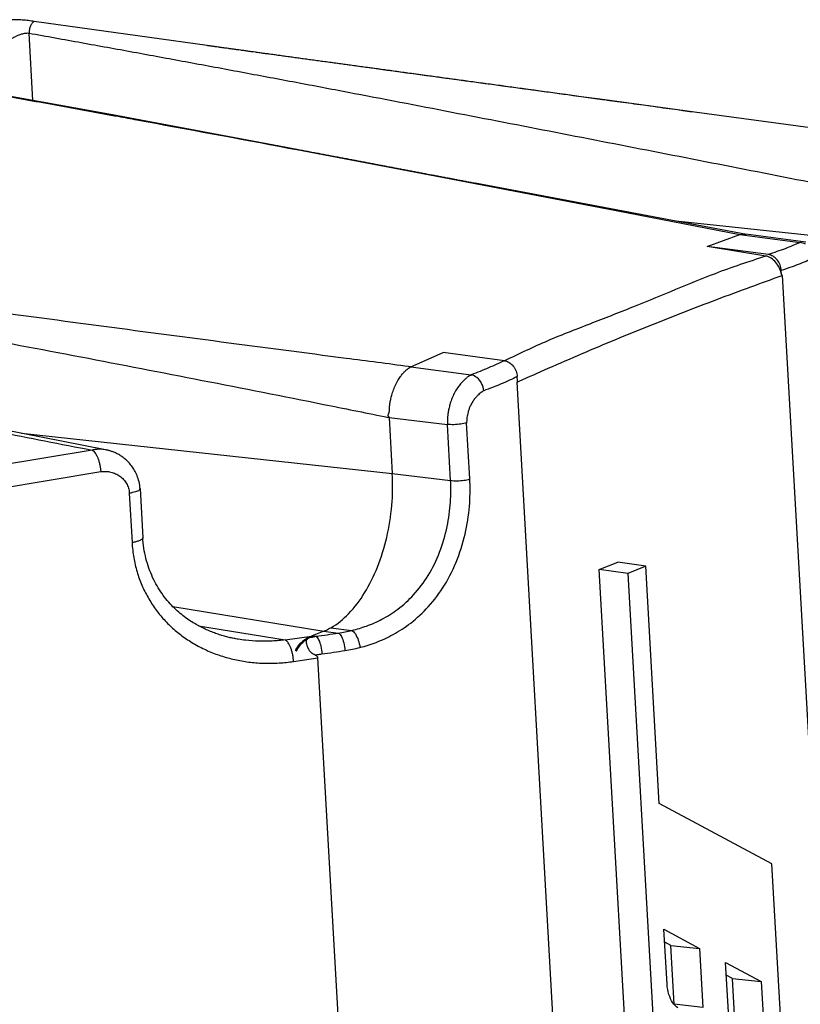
# Model space of a CAD drawing. Header units: inches. Extents: x -4 to 262, y 56 to 231.
# Tile 154 of 162: x 127.8 to 129.48, y 175.68 to 177.81. Entities that reach past the tile are written whole.
import ezdxf

# ---------------------------------------------------------------- set-up
doc = ezdxf.new("R2010")
doc.units = ezdxf.units.IN
doc.header["$LTSCALE"] = 1.2
doc.header["$MEASUREMENT"] = 0
doc.layers.get('0').update_dxf_attribs({"linetype": 'CONTINUOUS'})
doc.layers.add('7_ALL_FEATURES', color=7, linetype='CONTINUOUS')

msp = doc.modelspace()

# ---------------------------------------------------------------- linework, layer by layer
at = {"color": 7, "linetype": 'Continuous'}
for p, q in [((129.445, 177.2598), (129.7142, 172.5149)), ((129.1413, 172.2848), (128.8721, 177.0296)), ((128.8735, 177.0301), (128.8767, 177.0316)), ((128.3888, 176.4258), (128.4416, 176.4336)), ((128.6561, 172.6519), (128.4416, 176.4336))]:
    msp.add_line(p, q, dxfattribs=at)
for points, start_tangent, end_tangent in [([(129.4096, 177.3018), (129.2999, 177.2638), (129.2148, 177.2293), (129.1271, 177.1936), (129.0352, 177.1572), (128.9384, 177.1187), (128.8448, 177.0753)], (-0.947654, -0.3193), (-0.902672, -0.43033)), ([(129.4436, 177.2617), (129.4396, 177.2754), (129.4315, 177.2882), (129.421, 177.2975), (129.4096, 177.3019)], (-0.122131, 0.992514), (-0.990844, 0.135009)), ([(128.8767, 177.0316), (128.9393, 177.0593), (129.0129, 177.0912), (129.0856, 177.1219), (129.1579, 177.1513), (129.2304, 177.1801), (129.3036, 177.208), (129.3775, 177.2354), (129.445, 177.2598)], (0.912539, 0.40899), (0.942429, 0.334405)), ([(129.445, 177.2598), (129.4445, 177.261), (129.4436, 177.2617)], (-0.076207, 0.997092), (-0.831545, 0.555458)), ([(128.8732, 177.0307), (128.8726, 177.0304), (128.8721, 177.0296)], (-0.991079, 0.133274), (-0.3197, -0.947519))]:
    msp.add_spline(points, degree=3, dxfattribs=dict(at, start_tangent=start_tangent, end_tangent=end_tangent))
at = {"layer": '7_ALL_FEATURES', "color": 7, "linetype": 'Continuous'}
for p, q in [((128.2025, 177.7567), (127.8284, 177.8089)), ((127.8255, 177.6379), (127.8172, 177.7836)), ((128.4196, 177.7267), (128.2025, 177.7567)), ((129.2554, 177.6128), (129.0506, 177.6406)), ((129.6414, 177.5606), (129.2554, 177.6128)), ((128.0499, 177.5963), (128.0499, 177.5963)), ((128.3958, 177.5319), (128.6986, 177.4746)), ((128.4283, 177.5259), (128.4254, 177.5264)), ((128.6986, 177.4746), (128.7286, 177.4688)), ((128.7286, 177.4688), (128.7816, 177.4587)), ((128.7816, 177.4587), (129.0863, 177.4002)), ((129.3681, 177.3488), (128.7817, 177.4592)), ((129.0798, 177.4016), (129.0707, 177.4033)), ((129.0863, 177.4002), (129.3536, 177.3483)), ((129.6234, 177.3332), (129.2153, 177.3776)), ((129.283, 177.3224), (129.3536, 177.3483)), ((129.3536, 177.3483), (129.397, 177.3425)), ((129.496, 177.3319), (129.3666, 177.349)), ((129.397, 177.3425), (129.4841, 177.3311)), ((129.4841, 177.3311), (129.4682, 177.3244)), ((129.4096, 177.3019), (129.283, 177.3224)), ((129.4152, 177.305), (129.283, 177.3224)), ((129.4436, 177.2617), (129.4431, 177.2706)), ((128.6423, 177.0625), (128.7124, 177.0931)), ((128.8446, 177.0757), (128.7124, 177.0931)), ((128.6423, 177.0625), (128.7731, 177.0453)), ((128.8731, 177.0313), (128.8725, 177.0413)), ((128.5956, 176.953), (128.6024, 176.8317)), ((128.5956, 176.953), (128.7215, 176.9381)), ((128.7699, 176.8201), (128.7631, 176.9414)), ((128.7283, 176.8169), (128.7215, 176.9381)), ((127.8007, 176.9188), (128.6024, 176.8317)), ((127.9538, 176.8824), (127.0975, 176.7396)), ((127.9823, 176.8832), (127.9788, 176.8838)), ((127.1158, 176.6931), (127.9721, 176.836)), ((128.6024, 176.8317), (128.7283, 176.8169)), ((128.0571, 176.7995), (128.0632, 176.693)), ((128.0339, 176.7892), (128.0399, 176.6827)), ((128.0632, 176.6931), (128.0632, 176.693)), ((129.0495, 176.6242), (129.0898, 176.6404)), ((129.1072, 175.6063), (129.0495, 176.6242)), ((129.1114, 176.6158), (129.0495, 176.6242)), ((129.1503, 176.6314), (129.0898, 176.6404)), ((129.1503, 176.6314), (129.1114, 176.6158)), ((129.1794, 176.1191), (129.1503, 176.6314)), ((129.1114, 176.6158), (129.1691, 175.5992)), ((128.1278, 176.5444), (128.4544, 176.4914)), ((128.1838, 176.5028), (128.3711, 176.4724)), ((128.4698, 176.4988), (128.5152, 176.4929)), ((128.3711, 176.4724), (128.428, 176.4808)), ((128.4292, 176.4813), (128.428, 176.4808)), ((128.4544, 176.4914), (128.4292, 176.4813)), ((128.4292, 176.4813), (128.4374, 176.4802)), ((128.4544, 176.4914), (128.4856, 176.4873)), ((128.3928, 176.4511), (128.395, 176.4482)), ((128.394, 176.4502), (128.3931, 176.4484)), ((129.4227, 175.9883), (129.1794, 176.1191)), ((129.4548, 175.4209), (129.4227, 175.9883)), ((129.1962, 175.7282), (129.1895, 175.847)), ((129.1895, 175.847), (129.2665, 175.8056)), ((129.2047, 175.812), (129.1911, 175.8193)), ((129.2119, 175.6852), (129.2047, 175.812)), ((129.2047, 175.812), (129.2665, 175.8056)), ((129.2665, 175.8056), (129.2737, 175.6781)), ((129.3295, 175.6565), (129.3227, 175.7754)), ((129.3227, 175.7754), (129.3998, 175.734)), ((129.3379, 175.7404), (129.3243, 175.7477)), ((129.3451, 175.6136), (129.3379, 175.7404)), ((129.3379, 175.7404), (129.3998, 175.734)), ((129.3998, 175.734), (129.407, 175.6065)), ((129.2737, 175.6781), (129.2119, 175.6852))]:
    msp.add_line(p, q, dxfattribs=at)
for points in [[(128.208, 177.7558), (128.2051, 177.7562), (128.2037, 177.7564), (128.2025, 177.7566)], [(128.226, 177.7533), (128.2225, 177.7538), (128.2208, 177.754), (128.2192, 177.7543), (128.2175, 177.7545), (128.2159, 177.7547), (128.2143, 177.7549), (128.2127, 177.7552), (128.2111, 177.7554), (128.2095, 177.7556), (128.208, 177.7558)], [(128.248, 177.7503), (128.2442, 177.7508), (128.2423, 177.7511), (128.2404, 177.7513), (128.2385, 177.7516), (128.2367, 177.7519), (128.2349, 177.7521), (128.233, 177.7524), (128.2312, 177.7526), (128.2295, 177.7529), (128.2277, 177.7531), (128.226, 177.7533)], [(128.2747, 177.7466), (128.2704, 177.7472), (128.2683, 177.7475), (128.2662, 177.7478), (128.2641, 177.7481), (128.262, 177.7484), (128.26, 177.7486), (128.2579, 177.7489), (128.2559, 177.7492), (128.2539, 177.7495), (128.2519, 177.7498), (128.25, 177.75), (128.248, 177.7503)], [(128.3065, 177.7423), (128.3018, 177.7429), (128.2994, 177.7432), (128.2971, 177.7435), (128.2948, 177.7439), (128.2925, 177.7442), (128.2902, 177.7445), (128.2879, 177.7448), (128.2857, 177.7451), (128.2834, 177.7454), (128.2812, 177.7457), (128.279, 177.746), (128.2768, 177.7463), (128.2747, 177.7466)], [(128.3414, 177.7375), (128.3362, 177.7382), (128.3337, 177.7385), (128.3311, 177.7389), (128.3286, 177.7392), (128.3261, 177.7396), (128.3236, 177.7399), (128.3211, 177.7402), (128.3186, 177.7406), (128.3162, 177.7409), (128.3137, 177.7413), (128.3113, 177.7416), (128.3089, 177.7419), (128.3065, 177.7423)], [(128.3772, 177.7326), (128.3714, 177.7333), (128.3686, 177.7337), (128.3658, 177.7341), (128.363, 177.7345), (128.3602, 177.7349), (128.3574, 177.7353), (128.3547, 177.7356), (128.352, 177.736), (128.3493, 177.7364), (128.3467, 177.7367), (128.344, 177.7371), (128.3414, 177.7375)], [(128.4137, 177.7276), (128.4074, 177.7284), (128.4043, 177.7288), (128.4012, 177.7293), (128.3981, 177.7297), (128.395, 177.7301), (128.392, 177.7305), (128.389, 177.7309), (128.386, 177.7313), (128.383, 177.7318), (128.3801, 177.7322), (128.3772, 177.7326)], [(128.4563, 177.7217), (128.4496, 177.7226), (128.4462, 177.7231), (128.4429, 177.7236), (128.4396, 177.724), (128.4363, 177.7245), (128.433, 177.7249), (128.4297, 177.7254), (128.4265, 177.7258), (128.4232, 177.7262), (128.42, 177.7267), (128.4168, 177.7271), (128.4137, 177.7276)], [(128.5087, 177.7146), (128.5015, 177.7156), (128.4979, 177.716), (128.4944, 177.7165), (128.4909, 177.717), (128.4874, 177.7175), (128.4839, 177.718), (128.4804, 177.7184), (128.4769, 177.7189), (128.4734, 177.7194), (128.47, 177.7199), (128.4665, 177.7203), (128.4631, 177.7208), (128.4597, 177.7213), (128.4563, 177.7217)], [(128.5786, 177.705), (128.5711, 177.7061), (128.5673, 177.7066), (128.5636, 177.7071), (128.5599, 177.7076), (128.5562, 177.7081), (128.5524, 177.7086), (128.5487, 177.7091), (128.545, 177.7096), (128.5414, 177.7101), (128.5377, 177.7106), (128.534, 177.7111), (128.5304, 177.7116), (128.5267, 177.7121), (128.5231, 177.7126), (128.5195, 177.7131), (128.5158, 177.7136), (128.5122, 177.7141), (128.5087, 177.7146)], [(128.3958, 177.5319), (127.9974, 177.6069), (127.517, 177.6936)], [(128.6789, 177.6914), (128.6436, 177.6962), (128.6397, 177.6967), (128.6358, 177.6972), (128.632, 177.6978), (128.6281, 177.6983), (128.6243, 177.6988), (128.6204, 177.6993), (128.6166, 177.6999), (128.6127, 177.7004), (128.6089, 177.7009), (128.6051, 177.7014), (128.6013, 177.7019), (128.5975, 177.7025), (128.5937, 177.703), (128.5899, 177.7035), (128.5861, 177.704), (128.5823, 177.7045), (128.5786, 177.705)], [(128.7474, 177.682), (128.7433, 177.6826), (128.7392, 177.6831), (128.7352, 177.6837), (128.7311, 177.6843), (128.727, 177.6848), (128.723, 177.6854), (128.7189, 177.6859), (128.7149, 177.6865), (128.7109, 177.687), (128.7069, 177.6876), (128.7029, 177.6881), (128.6988, 177.6887), (128.6949, 177.6892), (128.6909, 177.6897), (128.6869, 177.6903), (128.6829, 177.6908), (128.6789, 177.6914)], [(128.8481, 177.6683), (128.8438, 177.6689), (128.8395, 177.6695), (128.8352, 177.6701), (128.831, 177.6706), (128.8267, 177.6712), (128.8225, 177.6718), (128.8182, 177.6724), (128.814, 177.673), (128.8098, 177.6735), (128.8056, 177.6741), (128.8014, 177.6747), (128.7972, 177.6753), (128.793, 177.6758), (128.7888, 177.6764), (128.7846, 177.677), (128.7804, 177.6775), (128.7763, 177.6781), (128.7721, 177.6787), (128.768, 177.6792), (128.7639, 177.6798), (128.7597, 177.6804), (128.7556, 177.6809), (128.7474, 177.682)], [(128.9178, 177.6588), (128.9134, 177.6594), (128.909, 177.66), (128.9046, 177.6606), (128.9002, 177.6612), (128.8958, 177.6618), (128.8914, 177.6624), (128.887, 177.663), (128.8827, 177.6636), (128.8783, 177.6642), (128.874, 177.6648), (128.8696, 177.6654), (128.8653, 177.666), (128.861, 177.6665), (128.8567, 177.6671), (128.8481, 177.6683)], [(128.9771, 177.6507), (128.9724, 177.6513), (128.9678, 177.652), (128.9631, 177.6526), (128.9585, 177.6532), (128.9539, 177.6538), (128.9493, 177.6545), (128.9448, 177.6551), (128.9402, 177.6557), (128.9357, 177.6563), (128.9312, 177.6569), (128.9267, 177.6576), (128.9178, 177.6588)], [(129.0461, 177.6412), (129.0409, 177.6419), (129.0358, 177.6426), (129.0307, 177.6433), (129.0257, 177.644), (129.0207, 177.6447), (129.0157, 177.6454), (129.0108, 177.6461), (129.0059, 177.6467), (129.001, 177.6474), (128.9962, 177.6481), (128.9914, 177.6487), (128.9866, 177.6494), (128.9771, 177.6507)], [(129.1596, 177.6257), (129.1455, 177.6276), (129.1386, 177.6285), (129.132, 177.6295), (129.1255, 177.6303), (129.1191, 177.6312), (129.113, 177.6321), (129.1069, 177.6329), (129.101, 177.6337), (129.0951, 177.6345), (129.0894, 177.6353), (129.0838, 177.6361), (129.0782, 177.6368), (129.0727, 177.6376), (129.0672, 177.6383), (129.0619, 177.6391), (129.0566, 177.6398), (129.0461, 177.6412)], [(129.23, 177.616), (129.2186, 177.6176), (129.2128, 177.6184), (129.2068, 177.6192), (129.2007, 177.62), (129.1943, 177.6209), (129.1876, 177.6218), (129.1808, 177.6228), (129.1738, 177.6237), (129.1667, 177.6247), (129.1596, 177.6257)], [(129.2554, 177.6125), (129.2458, 177.6138), (129.2407, 177.6145), (129.2354, 177.6153), (129.23, 177.616)], [(128.0934, 177.5884), (128.0892, 177.5892), (128.0849, 177.59), (128.0503, 177.5963)], [(128.1096, 177.5854), (128.1057, 177.5861), (128.1017, 177.5869), (128.0934, 177.5884)], [(128.125, 177.5825), (128.1212, 177.5832), (128.1174, 177.5839), (128.1096, 177.5854)], [(128.1399, 177.5798), (128.1362, 177.5805), (128.1325, 177.5811), (128.125, 177.5825)], [(128.158, 177.5764), (128.1544, 177.5771), (128.1508, 177.5777), (128.1472, 177.5784), (128.1399, 177.5798)], [(128.1755, 177.5732), (128.1721, 177.5738), (128.1686, 177.5745), (128.165, 177.5751), (128.158, 177.5764)], [(128.1893, 177.5706), (128.1859, 177.5712), (128.1824, 177.5719), (128.1755, 177.5732)], [(128.2062, 177.5675), (128.2028, 177.5681), (128.1994, 177.5687), (128.1961, 177.5693), (128.1893, 177.5706)], [(128.2228, 177.5644), (128.2195, 177.565), (128.2162, 177.5656), (128.2128, 177.5662), (128.2062, 177.5675)], [(128.2392, 177.5613), (128.236, 177.5619), (128.2327, 177.5625), (128.2294, 177.5631), (128.2228, 177.5644)], [(128.2555, 177.5583), (128.2522, 177.5589), (128.249, 177.5595), (128.2457, 177.5601), (128.2392, 177.5613)], [(128.2715, 177.5553), (128.2683, 177.5559), (128.2651, 177.5565), (128.2619, 177.5571), (128.2555, 177.5583)], [(128.2905, 177.5517), (128.2873, 177.5523), (128.2842, 177.5529), (128.281, 177.5535)], [(128.3061, 177.5488), (128.303, 177.5494), (128.2999, 177.55), (128.2968, 177.5506), (128.2905, 177.5517)], [(128.3216, 177.5459), (128.3185, 177.5465), (128.3154, 177.5471), (128.3123, 177.5477), (128.3061, 177.5488)], [(128.3399, 177.5425), (128.3368, 177.5431), (128.3338, 177.5436), (128.3308, 177.5442), (128.3277, 177.5448), (128.3216, 177.5459)], [(128.358, 177.5391), (128.355, 177.5397), (128.352, 177.5402), (128.349, 177.5408), (128.3459, 177.5414), (128.3399, 177.5425)], [(128.3758, 177.5357), (128.3729, 177.5363), (128.3699, 177.5369), (128.3669, 177.5374), (128.364, 177.538), (128.358, 177.5391)], [(128.3935, 177.5324), (128.3906, 177.533), (128.3876, 177.5335), (128.3847, 177.5341), (128.3818, 177.5346), (128.3758, 177.5357)], [(128.411, 177.5291), (128.4081, 177.5297), (128.4052, 177.5302), (128.4023, 177.5308), (128.3993, 177.5313), (128.3935, 177.5324)], [(128.4254, 177.5264), (128.4225, 177.527), (128.4196, 177.5275), (128.4168, 177.528), (128.411, 177.5291)], [(128.4482, 177.5221), (128.4454, 177.5227), (128.4425, 177.5232), (128.4397, 177.5237), (128.4368, 177.5243), (128.434, 177.5248), (128.4283, 177.5259)], [(128.4679, 177.5184), (128.4651, 177.5189), (128.4623, 177.5195), (128.4595, 177.52), (128.4567, 177.5205), (128.4539, 177.521), (128.4482, 177.5221)], [(128.4874, 177.5147), (128.4847, 177.5152), (128.4819, 177.5158), (128.4791, 177.5163), (128.4763, 177.5168), (128.4735, 177.5173), (128.4679, 177.5184)], [(128.5067, 177.5111), (128.504, 177.5116), (128.5012, 177.5121), (128.4985, 177.5126), (128.4957, 177.5131), (128.493, 177.5137), (128.4874, 177.5147)], [(128.5285, 177.5069), (128.5258, 177.5075), (128.5231, 177.508), (128.5204, 177.5085), (128.5176, 177.509), (128.5149, 177.5095), (128.5122, 177.51), (128.5067, 177.5111)], [(128.5527, 177.5024), (128.55, 177.5029), (128.5474, 177.5034), (128.5447, 177.5039), (128.542, 177.5044), (128.5393, 177.5049), (128.5366, 177.5054), (128.5339, 177.5059), (128.5285, 177.5069)], [(128.5687, 177.4993), (128.566, 177.4998), (128.5634, 177.5003), (128.5607, 177.5008), (128.558, 177.5013), (128.5527, 177.5024)], [(128.5739, 177.4983), (128.5713, 177.4988), (128.5687, 177.4993)], [(128.5975, 177.4939), (128.5949, 177.4943), (128.5923, 177.4948), (128.5897, 177.4953), (128.5871, 177.4958), (128.5845, 177.4963), (128.5818, 177.4968), (128.5792, 177.4973), (128.5739, 177.4983)], [(128.6233, 177.489), (128.6208, 177.4894), (128.6182, 177.4899), (128.6156, 177.4904), (128.613, 177.4909), (128.6105, 177.4914), (128.6079, 177.4919), (128.6053, 177.4924), (128.6027, 177.4929), (128.5975, 177.4939)], [(128.6513, 177.4836), (128.6488, 177.4841), (128.6462, 177.4846), (128.6437, 177.4851), (128.6412, 177.4856), (128.6386, 177.486), (128.6361, 177.4865), (128.6335, 177.487), (128.631, 177.4875), (128.6284, 177.488), (128.6233, 177.489)], [(128.6788, 177.4784), (128.6763, 177.4789), (128.6738, 177.4793), (128.6713, 177.4798), (128.6688, 177.4803), (128.6664, 177.4808), (128.6639, 177.4812), (128.6613, 177.4817), (128.6588, 177.4822), (128.6563, 177.4827), (128.6513, 177.4836)], [(128.7083, 177.4728), (128.7059, 177.4732), (128.7034, 177.4737), (128.701, 177.4742), (128.6985, 177.4746), (128.6961, 177.4751), (128.6936, 177.4756), (128.6912, 177.476), (128.6887, 177.4765), (128.6862, 177.477), (128.6838, 177.4775), (128.6788, 177.4784)], [(128.7421, 177.4663), (128.7397, 177.4668), (128.7373, 177.4672), (128.7349, 177.4677), (128.7325, 177.4682), (128.7301, 177.4686), (128.7277, 177.4691), (128.7253, 177.4695), (128.7229, 177.47), (128.7205, 177.4705), (128.718, 177.4709), (128.7156, 177.4714), (128.7132, 177.4718), (128.7083, 177.4728)], [(128.7516, 177.4645), (128.7492, 177.465), (128.7469, 177.4654), (128.7421, 177.4663)], [(128.7752, 177.46), (128.7728, 177.4605), (128.7705, 177.4609), (128.7681, 177.4614), (128.7658, 177.4618), (128.7634, 177.4623), (128.7611, 177.4627), (128.7587, 177.4632), (128.7564, 177.4636), (128.754, 177.4641), (128.7516, 177.4645)], [(128.8076, 177.4538), (128.8053, 177.4543), (128.803, 177.4547), (128.8007, 177.4551), (128.7984, 177.4556), (128.7961, 177.456), (128.7938, 177.4565), (128.7915, 177.4569), (128.7891, 177.4573), (128.7868, 177.4578), (128.7845, 177.4582), (128.7822, 177.4587), (128.7798, 177.4591), (128.7752, 177.46)], [(128.837, 177.4482), (128.8348, 177.4486), (128.8325, 177.4491), (128.8303, 177.4495), (128.828, 177.4499), (128.8258, 177.4503), (128.8235, 177.4508), (128.8212, 177.4512), (128.819, 177.4516), (128.8167, 177.4521), (128.8144, 177.4525), (128.8121, 177.453), (128.8076, 177.4538)], [(128.8659, 177.4427), (128.8637, 177.4431), (128.8615, 177.4435), (128.8593, 177.4439), (128.857, 177.4444), (128.8548, 177.4448), (128.8526, 177.4452), (128.8504, 177.4456), (128.8482, 177.4461), (128.846, 177.4465), (128.8437, 177.4469), (128.8415, 177.4473), (128.837, 177.4482)], [(128.8963, 177.4368), (128.8941, 177.4373), (128.892, 177.4377), (128.8898, 177.4381), (128.8877, 177.4385), (128.8855, 177.4389), (128.8833, 177.4393), (128.8812, 177.4397), (128.879, 177.4402), (128.8768, 177.4406), (128.8746, 177.441), (128.8724, 177.4414), (128.8703, 177.4418), (128.8659, 177.4427)], [(128.9239, 177.4315), (128.9218, 177.432), (128.9197, 177.4324), (128.9176, 177.4328), (128.9155, 177.4332), (128.9133, 177.4336), (128.9112, 177.434), (128.9091, 177.4344), (128.907, 177.4348), (128.9048, 177.4352), (128.9027, 177.4356), (128.9006, 177.436), (128.8963, 177.4368)], [(128.9529, 177.426), (128.9509, 177.4264), (128.9488, 177.4268), (128.9468, 177.4272), (128.9447, 177.4276), (128.9427, 177.4279), (128.9406, 177.4283), (128.9385, 177.4287), (128.9364, 177.4291), (128.9344, 177.4295), (128.9323, 177.4299), (128.9302, 177.4303), (128.9281, 177.4307), (128.9239, 177.4315)], [(128.9831, 177.4202), (128.9811, 177.4206), (128.9791, 177.4209), (128.9771, 177.4213), (128.9752, 177.4217), (128.9732, 177.4221), (128.9712, 177.4225), (128.9691, 177.4229), (128.9671, 177.4232), (128.9651, 177.4236), (128.9631, 177.424), (128.9611, 177.4244), (128.959, 177.4248), (128.957, 177.4252), (128.9529, 177.426)], [(129.0178, 177.4135), (129.0159, 177.4139), (129.0141, 177.4142), (129.0122, 177.4146), (129.0103, 177.415), (129.0084, 177.4153), (129.0064, 177.4157), (129.0045, 177.4161), (129.0026, 177.4164), (129.0007, 177.4168), (128.9987, 177.4172), (128.9968, 177.4175), (128.9949, 177.4179), (128.9929, 177.4183), (128.991, 177.4187), (128.989, 177.419), (128.987, 177.4194), (128.9831, 177.4202)], [(129.0707, 177.4033), (129.0691, 177.4036), (129.0675, 177.4039), (129.0659, 177.4043), (129.0642, 177.4046), (129.0626, 177.4049), (129.0609, 177.4052), (129.0592, 177.4055), (129.0575, 177.4059), (129.0558, 177.4062), (129.0541, 177.4065), (129.0524, 177.4069), (129.0506, 177.4072), (129.0489, 177.4075), (129.0471, 177.4079), (129.0453, 177.4082), (129.0436, 177.4085), (129.0418, 177.4089), (129.04, 177.4092), (129.0382, 177.4096), (129.0363, 177.4099), (129.0345, 177.4103), (129.0327, 177.4106), (129.0309, 177.411), (129.029, 177.4113), (129.0272, 177.4117), (129.0253, 177.4121), (129.0234, 177.4124), (129.0216, 177.4128), (129.0178, 177.4135)], [(129.0863, 177.4003), (129.0852, 177.4005), (129.084, 177.4008), (129.0826, 177.401), (129.0813, 177.4013), (129.0798, 177.4016)], [(127.9826, 176.8832), (127.3117, 177.0146), (126.7342, 177.1249), (126.3177, 177.2008)], [(128.0571, 176.7995), (128.0568, 176.8031), (128.0564, 176.8069), (128.0557, 176.8106), (128.055, 176.8142), (128.0541, 176.8177), (128.0531, 176.8211), (128.0519, 176.8244), (128.0507, 176.8275), (128.0494, 176.8305), (128.0481, 176.8334), (128.0467, 176.8361), (128.0452, 176.8388), (128.0437, 176.8413), (128.0422, 176.8437), (128.0407, 176.8459), (128.0391, 176.8481), (128.0375, 176.8502), (128.0359, 176.8522), (128.0342, 176.8541), (128.0326, 176.8559), (128.0309, 176.8577), (128.0292, 176.8594), (128.0275, 176.861), (128.0258, 176.8625), (128.024, 176.864), (128.0222, 176.8654), (128.0204, 176.8668), (128.0187, 176.8681), (128.0169, 176.8693), (128.015, 176.8705), (128.0132, 176.8716), (128.0114, 176.8727), (128.0096, 176.8737), (128.0078, 176.8746), (128.006, 176.8755), (128.0042, 176.8764), (128.0024, 176.8772), (128.0006, 176.8779), (127.9988, 176.8786), (127.9971, 176.8792), (127.9954, 176.8798), (127.9937, 176.8804), (127.992, 176.8809), (127.9903, 176.8814), (127.9887, 176.8818), (127.9872, 176.8822), (127.9856, 176.8826), (127.9841, 176.8829), (127.9827, 176.8832)], [(128.2694, 176.4738), (128.269, 176.4739), (128.2667, 176.4743), (128.2644, 176.4747), (128.262, 176.4751), (128.2596, 176.4756), (128.2572, 176.4761), (128.2547, 176.4766), (128.2522, 176.4772), (128.2497, 176.4778), (128.2471, 176.4784), (128.2446, 176.4791), (128.242, 176.4798), (128.2394, 176.4805), (128.2367, 176.4812), (128.2341, 176.482), (128.2314, 176.4828), (128.2287, 176.4837), (128.226, 176.4846), (128.2233, 176.4855), (128.2205, 176.4865), (128.2178, 176.4875), (128.215, 176.4885), (128.2122, 176.4896), (128.2094, 176.4907), (128.2066, 176.4919), (128.2038, 176.4931), (128.201, 176.4943), (128.1982, 176.4956), (128.1954, 176.4969), (128.1925, 176.4983), (128.1897, 176.4997), (128.1868, 176.5012), (128.184, 176.5027), (128.1811, 176.5043), (128.1782, 176.5059), (128.1752, 176.5076), (128.1722, 176.5094), (128.1692, 176.5113), (128.1661, 176.5132), (128.163, 176.5153), (128.1599, 176.5175), (128.1567, 176.5197), (128.1535, 176.5221), (128.1503, 176.5245), (128.1471, 176.527), (128.1439, 176.5296), (128.1407, 176.5323), (128.1376, 176.5351), (128.1344, 176.538), (128.1313, 176.5409), (128.1282, 176.544), (128.1251, 176.5472), (128.1221, 176.5505), (128.1191, 176.5538), (128.1161, 176.5573), (128.1132, 176.5609), (128.1103, 176.5646), (128.1074, 176.5684), (128.1046, 176.5723), (128.1019, 176.5763), (128.0992, 176.5804), (128.0965, 176.5846), (128.094, 176.5889), (128.0915, 176.5934), (128.089, 176.5979), (128.0867, 176.6025), (128.0844, 176.6073), (128.0823, 176.6121), (128.0802, 176.617), (128.0782, 176.622), (128.0763, 176.6271), (128.0745, 176.6323), (128.0729, 176.6376), (128.0713, 176.643), (128.0699, 176.6484), (128.0686, 176.6539), (128.0674, 176.6595), (128.0663, 176.6652), (128.0654, 176.6709), (128.0646, 176.6766), (128.064, 176.6825), (128.0635, 176.6883), (128.0632, 176.693)]]:
    msp.add_lwpolyline(points, dxfattribs=at)
for points, start_tangent, end_tangent in [([(127.8284, 177.8089), (127.8222, 177.8098), (127.8158, 177.8106), (127.8092, 177.8113), (127.8026, 177.8118), (127.7891, 177.8125), (127.7824, 177.8126), (127.7758, 177.8126), (127.7692, 177.8124), (127.7629, 177.8121), (127.7508, 177.8109), (127.7397, 177.809), (127.7348, 177.8078), (127.7303, 177.8063)], (-0.989017, 0.147799), (-0.938053, -0.346493)), ([(127.8284, 177.8089), (127.8279, 177.8087), (127.8273, 177.8084), (127.8262, 177.8076), (127.8241, 177.8054), (127.8221, 177.8026), (127.8204, 177.7993), (127.8189, 177.7956), (127.8179, 177.7916), (127.8173, 177.7876), (127.8172, 177.7856), (127.8172, 177.7846), (127.8172, 177.7836)], (-0.929396, -0.369084), (0.054822, -0.998496)), ([(127.7635, 177.7636), (127.7657, 177.7646), (127.7682, 177.7659), (127.7741, 177.7691), (127.7809, 177.7728), (127.7845, 177.7747), (127.7883, 177.7766), (127.7921, 177.7783), (127.796, 177.7798), (127.8036, 177.7823), (127.8073, 177.7832), (127.8108, 177.7837), (127.8141, 177.7839), (127.8172, 177.7836)], (0.927284, 0.374359), (0.986871, -0.161512)), ([(127.8172, 177.7836), (127.8737, 177.7734), (127.9302, 177.7632), (127.9866, 177.753), (128.043, 177.7427), (128.0993, 177.7323), (128.1555, 177.722), (128.268, 177.7011), (128.3803, 177.6801), (128.4926, 177.6588), (128.717, 177.6157), (128.9415, 177.5722), (129.1663, 177.5284), (129.3915, 177.4843), (129.6173, 177.4397)], (0.984301, -0.176501), (0.980949, -0.194264)), ([(129.0506, 177.6406), (128.9589, 177.6531), (128.7325, 177.6839), (128.5064, 177.7148), (128.4196, 177.7267)], (-0.990892, 0.134656), (-0.990664, 0.136326)), ([(127.5169, 177.6928), (127.576, 177.6822), (127.6381, 177.6711), (127.7002, 177.66), (127.7622, 177.6488), (127.886, 177.6264), (128.0095, 177.6038), (128.0499, 177.5963)], (0.984619, -0.174718), (0.983457, -0.181144)), ([(128.0499, 177.5963), (128.378, 177.5353), (128.3958, 177.5319)], (0.983457, -0.181144), (0.982761, -0.184881)), ([(129.3536, 177.3483), (129.3561, 177.3488), (129.3589, 177.3491), (129.3621, 177.3493), (129.3655, 177.3492), (129.3666, 177.349)], (0.939514, 0.342511), (0.991123, -0.132944)), ([(128.6423, 177.0625), (128.6377, 177.0631), (128.5024, 177.0807), (128.2322, 177.1161), (127.9623, 177.1518), (127.6931, 177.1879), (127.4247, 177.2244), (127.1576, 177.2614), (127.0245, 177.2802), (126.8918, 177.299), (126.8256, 177.3085), (126.7595, 177.3181), (126.6935, 177.3276), (126.6276, 177.3372)], (-0.991702, 0.128557), (-0.989479, 0.144675)), ([(129.4682, 177.3244), (129.4514, 177.3178), (129.4338, 177.3114), (129.4152, 177.305)], (-0.926793, -0.375572), (-0.949382, -0.314123)), ([(129.4953, 177.3274), (129.4841, 177.3311)], (-0.866364, 0.499413), (-0.995469, 0.095086)), ([(126.617, 177.3123), (126.6825, 177.3022), (126.748, 177.2919), (126.8135, 177.2815), (126.879, 177.271), (127.0102, 177.2494), (127.1414, 177.2273), (127.4039, 177.1814), (127.6664, 177.1335), (127.929, 177.084), (128.1915, 177.0333), (128.4539, 176.9814), (128.585, 176.9551), (128.5956, 176.953)], (0.988507, -0.151175), (0.980263, -0.197698)), ([(129.4431, 177.2706), (129.4405, 177.2826), (129.4343, 177.2935), (129.4253, 177.3014), (129.4152, 177.305)], (-0.056642, 0.998395), (-0.991462, 0.130397)), ([(129.5128, 177.2971), (129.4969, 177.2903), (129.4799, 177.2836), (129.4619, 177.277), (129.4431, 177.2706)], (-0.916357, -0.400362), (-0.948573, -0.316558)), ([(126.3177, 177.1997), (126.366, 177.1905), (126.4178, 177.1807), (126.4695, 177.1709), (126.5212, 177.161), (126.5728, 177.1512), (126.6243, 177.1413), (126.7271, 177.1216), (126.8297, 177.1019), (126.9321, 177.0821), (127.1363, 177.0424), (127.3404, 177.0026), (127.5446, 176.9627), (127.749, 176.9227), (127.9538, 176.8824)], (0.982575, -0.185868), (0.981191, -0.19304)), ([(128.8446, 177.0757), (128.828, 177.0679), (128.8106, 177.0603), (128.7922, 177.0527), (128.7731, 177.0453)], (-0.899629, -0.436654), (-0.936275, -0.351268)), ([(128.8446, 177.0757), (128.8547, 177.0721), (128.8637, 177.0642)], (0.991462, -0.130397), (0.627947, -0.778256)), ([(128.5956, 176.953), (128.595, 176.9545), (128.5942, 176.956), (128.5935, 176.9579), (128.5938, 176.9601), (128.5947, 176.9619), (128.5956, 176.9641), (128.5962, 176.9666), (128.5964, 176.9695), (128.5964, 176.9726), (128.5964, 176.9759), (128.5967, 176.9795), (128.5973, 176.9834), (128.5981, 176.9875), (128.599, 176.9919), (128.6001, 176.9966), (128.6014, 177.0016), (128.603, 177.007), (128.605, 177.0127), (128.6073, 177.0186), (128.61, 177.0245), (128.6128, 177.0301), (128.6158, 177.0351), (128.6186, 177.0395), (128.6213, 177.0432), (128.6238, 177.0464), (128.6261, 177.0491), (128.6282, 177.0514), (128.6301, 177.0533), (128.6319, 177.055), (128.6336, 177.0564), (128.6351, 177.0576), (128.6364, 177.0587), (128.638, 177.0597), (128.6396, 177.0604), (128.6401, 177.0611), (128.64, 177.0617), (128.6412, 177.0622), (128.6423, 177.0625)], (-0.05664, 0.998395), (0.974607, 0.223924)), ([(128.8637, 177.0642), (128.8699, 177.0533)], (0.627947, -0.778256), (0.358646, -0.933474)), ([(128.8699, 177.0533), (128.8725, 177.0413)], (0.358646, -0.933474), (0.056642, -0.998395)), ([(128.7728, 177.0452), (128.7671, 177.0417), (128.7624, 177.0382), (128.7568, 177.0333), (128.7511, 177.0272), (128.7453, 177.0198), (128.7393, 177.0106), (128.7337, 176.9996), (128.7293, 176.9888), (128.7263, 176.9788), (128.7241, 176.9696), (128.7226, 176.9608), (128.7218, 176.9529), (128.7214, 176.946), (128.7215, 176.9381)], (0.986039, -0.166515), (0.056828, -0.998384)), ([(128.7999, 177.0106), (128.7955, 177.0265), (128.7854, 177.0391), (128.7728, 177.0452)], (-0.030992, 0.99952), (-0.986054, 0.166427)), ([(128.8725, 177.0413), (128.8556, 177.0334), (128.8378, 177.0256), (128.8191, 177.018), (128.7999, 177.0106)], (-0.901035, -0.433746), (-0.936494, -0.350685)), ([(128.7999, 177.0106), (128.7964, 177.0084), (128.7925, 177.0057), (128.7884, 177.0023), (128.7841, 176.9978), (128.7796, 176.9923), (128.7751, 176.9856), (128.7711, 176.9782), (128.7682, 176.9711), (128.7661, 176.9644), (128.7646, 176.9583), (128.7637, 176.9529), (128.7632, 176.9478), (128.763, 176.9432), (128.7631, 176.9406), (128.7633, 176.9407)], (-0.881075, -0.472977), (-0.011101, 0.999938)), ([(128.7631, 176.9414), (128.7504, 176.9387), (128.7355, 176.9375), (128.7215, 176.9381)], (-0.954519, -0.298149), (-0.992817, 0.119646)), ([(127.9788, 176.8838), (127.9693, 176.8844), (127.9615, 176.8839), (127.9576, 176.8833), (127.9538, 176.8824)], (-0.990526, 0.137324), (-0.970204, -0.242289)), ([(127.9538, 176.8824), (127.9546, 176.8819), (127.9553, 176.8814), (127.9569, 176.88), (127.9601, 176.8762), (127.9624, 176.8724)], (0.867663, -0.497153), (0.489327, -0.872101)), ([(127.9624, 176.8724), (127.9631, 176.8712), (127.9657, 176.8655)], (0.489327, -0.872101), (0.371761, -0.928328)), ([(127.9657, 176.8655), (127.9659, 176.8651), (127.9682, 176.8581), (127.9701, 176.8507), (127.9713, 176.8432), (127.9721, 176.836)], (0.371761, -0.928328), (0.044195, -0.999023)), ([(127.9721, 176.836), (127.9748, 176.8363), (127.9776, 176.8365), (127.9832, 176.8366), (127.994, 176.8351), (127.9992, 176.8335), (128.0043, 176.8315), (128.0135, 176.8261), (128.0215, 176.819), (128.0278, 176.8104), (128.0302, 176.8056), (128.0321, 176.8005), (128.0333, 176.795), (128.0337, 176.7921), (128.0339, 176.7892)], (0.992464, 0.122535), (0.023245, -0.99973)), ([(128.4698, 176.4988), (128.508, 176.529), (128.5425, 176.574), (128.5703, 176.6299), (128.5903, 176.6939), (128.6013, 176.7632), (128.6024, 176.8317)], (0.870146, 0.492795), (-0.056642, 0.998395)), ([(128.5152, 176.4929), (128.5468, 176.5024), (128.5799, 176.5171), (128.6144, 176.539), (128.6485, 176.57), (128.6797, 176.6114), (128.7047, 176.6621), (128.7209, 176.7172), (128.7281, 176.7703), (128.7283, 176.8169)], (0.972379, 0.233407), (-0.056641, 0.998395)), ([(128.5325, 176.4561), (128.5673, 176.4671), (128.604, 176.484), (128.6422, 176.5088), (128.6802, 176.544), (128.7151, 176.5906), (128.7431, 176.6474), (128.7614, 176.709), (128.7696, 176.7683), (128.7699, 176.8201)], (0.968871, 0.247565), (-0.056641, 0.998395)), ([(128.7283, 176.8169), (128.7423, 176.8163), (128.7573, 176.8174), (128.7699, 176.8201)], (0.993107, -0.11721), (0.955427, 0.295227)), ([(128.0569, 176.7995), (128.0552, 176.7962), (128.047, 176.7923), (128.0339, 176.7892)], (-0.134297, -0.990941), (-0.986368, -0.164554)), ([(128.0632, 176.693), (128.0631, 176.6925), (128.0629, 176.6918), (128.0625, 176.6911), (128.0619, 176.6904), (128.0602, 176.6891), (128.0579, 176.6878), (128.0551, 176.6865), (128.0518, 176.6854), (128.0482, 176.6844), (128.0443, 176.6835), (128.0399, 176.6827)], (0.059104, -0.998252), (-0.987436, -0.158021)), ([(128.0399, 176.6827), (128.0412, 176.6662), (128.0434, 176.6502), (128.0506, 176.6196), (128.061, 176.5908), (128.0744, 176.564), (128.0905, 176.539), (128.1091, 176.5162), (128.1301, 176.4955), (128.1536, 176.4771), (128.1792, 176.461), (128.2067, 176.4476), (128.2356, 176.4369), (128.2655, 176.4291), (128.2958, 176.4241), (128.3266, 176.422), (128.3576, 176.4226), (128.3732, 176.4239), (128.3888, 176.4258)], (0.037556, -0.999295), (0.989836, 0.142214)), ([(128.4549, 176.4913), (128.4599, 176.4936), (128.4648, 176.4961), (128.4698, 176.4988)], (0.921735, 0.387819), (0.860911, 0.508755)), ([(128.3711, 176.4724), (128.3568, 176.4708), (128.3424, 176.4699), (128.3138, 176.4696), (128.2854, 176.4716), (128.2694, 176.4738)], (-0.992179, -0.12482), (-0.986703, 0.162532)), ([(128.428, 176.4808), (128.4144, 176.4735), (128.4025, 176.4636), (128.3928, 176.4511)], (-0.927876, -0.37289), (-0.517194, -0.855868)), ([(128.428, 176.4808), (128.4201, 176.4767), (128.4119, 176.471), (128.4045, 176.4644), (128.3982, 176.4568), (128.3956, 176.4528), (128.394, 176.4502)], (-0.919363, -0.393411), (-0.479615, -0.877479)), ([(128.395, 176.4482), (128.4022, 176.4595), (128.411, 176.4689), (128.4214, 176.4766)], (0.439543, 0.898222), (0.860662, 0.509176)), ([(128.4354, 176.4395), (128.4271, 176.445), (128.4211, 176.4535), (128.4176, 176.463), (128.4172, 176.4711), (128.4214, 176.4766)], (-0.911801, 0.410632), (0.859189, 0.511658)), ([(128.4215, 176.4767), (128.4269, 176.478), (128.4322, 176.4792), (128.4374, 176.4802)], (0.965475, 0.260494), (0.985774, 0.168079)), ([(128.4374, 176.4802), (128.4617, 176.4836), (128.4856, 176.4873)], (0.990519, 0.137374), (0.988008, 0.1544)), ([(128.4374, 176.4802), (128.4432, 176.4725), (128.4478, 176.4586), (128.4501, 176.4421)], (0.841171, -0.540769), (0.052296, -0.998632)), ([(128.4856, 176.4873), (128.5004, 176.4897), (128.5152, 176.4929)], (0.990078, 0.140522), (0.972257, 0.233915)), ([(128.4856, 176.4873), (128.4923, 176.4797), (128.4975, 176.4659), (128.5001, 176.4495)], (0.882738, -0.469865), (0.052832, -0.998603)), ([(128.5152, 176.4929), (128.5225, 176.4852), (128.5288, 176.4718), (128.5325, 176.4561)], (0.870451, -0.492255), (0.130545, -0.991442)), ([(128.3828, 176.4556), (128.3803, 176.4612), (128.3773, 176.4662), (128.3757, 176.4683), (128.3742, 176.47), (128.3726, 176.4714), (128.3711, 176.4724)], (-0.364892, 0.93105), (-0.875754, 0.482757)), ([(128.3888, 176.4258), (128.3883, 176.433), (128.3871, 176.4406), (128.3853, 176.4481), (128.383, 176.4551), (128.3828, 176.4556)], (-0.040226, 0.999191), (-0.364892, 0.93105)), ([(128.5001, 176.4495), (128.5162, 176.4524), (128.5325, 176.4561)], (0.987985, 0.154549), (0.968752, 0.24803)), ([(128.4354, 176.4395), (128.4403, 176.4405), (128.4452, 176.4413), (128.4501, 176.4421)], (0.976373, 0.216093), (0.990497, 0.137531)), ([(128.4416, 176.4336), (128.4406, 176.4359), (128.4384, 176.4379), (128.4354, 176.4395)], (-0.056642, 0.998395), (-0.911803, 0.410627)), ([(128.4501, 176.4421), (128.4752, 176.4457), (128.5001, 176.4495)], (0.990497, 0.137537), (0.987985, 0.154549)), ([(129.2199, 175.6773), (129.2087, 175.6884), (129.2004, 175.7062), (129.1962, 175.7282)], (-0.880835, 0.473423), (-0.056651, 0.998394))]:
    msp.add_spline(points, degree=3, dxfattribs=dict(at, start_tangent=start_tangent, end_tangent=end_tangent))

doc.saveas('drawing.dxf')
